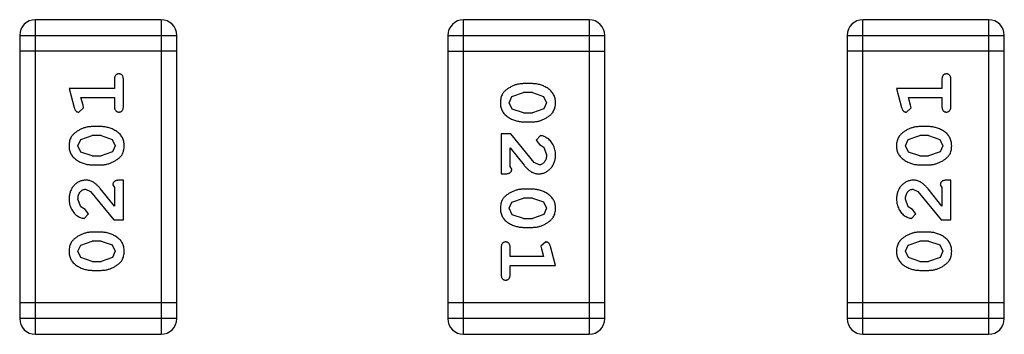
# Model space of a CAD drawing. Header units: inches. Extents: x -50 to 60, y -7 to 68.
# Tile 55 of 108: x -32.458 to -30.548, y 50.189 to 50.798. Entities that reach past the tile are written whole.
import ezdxf

# ---------------------------------------------------------------- set-up
doc = ezdxf.new("R2010")
doc.units = ezdxf.units.IN
doc.header["$LTSCALE"] = 1.21
doc.header["$MEASUREMENT"] = 0
doc.layers.get('0').update_dxf_attribs({"linetype": 'CONTINUOUS'})

msp = doc.modelspace()

# ---------------------------------------------------------------- linework, layer by layer
at = {"color": 7, "linetype": 'Continuous'}
for p, q in [((-32.4277, 50.1889), (-32.4277, 50.7985)), ((-32.1839, 50.7985), (-32.4277, 50.7985)), ((-32.1839, 50.7985), (-32.1839, 50.1889)), ((-31.5974, 50.1888), (-31.5974, 50.7984)), ((-31.3536, 50.7984), (-31.5974, 50.7984)), ((-31.3536, 50.7984), (-31.3536, 50.1888)), ((-30.8227, 50.1889), (-30.8227, 50.7985)), ((-30.5789, 50.7985), (-30.8227, 50.7985)), ((-30.5789, 50.7985), (-30.5789, 50.1889)), ((-32.4582, 50.768), (-32.4582, 50.2193)), ((-32.4582, 50.768), (-32.1534, 50.768)), ((-32.1534, 50.2193), (-32.1534, 50.768)), ((-31.6279, 50.7679), (-31.6279, 50.2193)), ((-31.6279, 50.7679), (-31.3231, 50.7679)), ((-31.3231, 50.2193), (-31.3231, 50.7679)), ((-30.8532, 50.768), (-30.8532, 50.2193)), ((-30.8532, 50.768), (-30.5484, 50.768)), ((-30.5484, 50.2193), (-30.5484, 50.768)), ((-32.1534, 50.7375), (-32.4582, 50.7375)), ((-31.6279, 50.7374), (-31.3231, 50.7374)), ((-30.5484, 50.7375), (-30.8532, 50.7375)), ((-32.2743, 50.6824), (-32.2743, 50.6651)), ((-32.257, 50.6305), (-32.257, 50.6824)), ((-31.4635, 50.6745), (-31.4813, 50.6745)), ((-30.6693, 50.6824), (-30.6693, 50.6651)), ((-30.652, 50.6305), (-30.652, 50.6824)), ((-32.3624, 50.6651), (-32.3525, 50.6285)), ((-32.2743, 50.6651), (-32.3624, 50.6651)), ((-31.5086, 50.6374), (-31.5033, 50.6495)), ((-31.5033, 50.6495), (-31.481, 50.6572)), ((-31.4638, 50.6572), (-31.481, 50.6572)), ((-31.4638, 50.6572), (-31.442, 50.6499)), ((-31.442, 50.6499), (-31.4362, 50.6376)), ((-30.7574, 50.6651), (-30.7475, 50.6285)), ((-30.6693, 50.6651), (-30.7574, 50.6651)), ((-32.3351, 50.6328), (-32.3393, 50.6478)), ((-32.3393, 50.6478), (-32.2743, 50.6478)), ((-32.3341, 50.6274), (-32.3351, 50.6328)), ((-32.2743, 50.6478), (-32.2743, 50.6305)), ((-31.5028, 50.6251), (-31.5086, 50.6374)), ((-31.4362, 50.6376), (-31.4415, 50.6254)), ((-30.7301, 50.6328), (-30.7343, 50.6478)), ((-30.7343, 50.6478), (-30.6693, 50.6478)), ((-30.7291, 50.6274), (-30.7301, 50.6328)), ((-30.6693, 50.6478), (-30.6693, 50.6305)), ((-32.3434, 50.6195), (-32.3341, 50.6274)), ((-31.481, 50.6179), (-31.5028, 50.6251)), ((-31.481, 50.6179), (-31.4638, 50.6179)), ((-31.4415, 50.6254), (-31.4638, 50.6179)), ((-30.7384, 50.6195), (-30.7291, 50.6274)), ((-32.3001, 50.5912), (-32.3178, 50.5912)), ((-31.4813, 50.6005), (-31.4635, 50.6005)), ((-30.695, 50.5912), (-30.7128, 50.5912)), ((-32.3398, 50.5663), (-32.3175, 50.5739)), ((-32.3003, 50.5739), (-32.3175, 50.5739)), ((-32.3003, 50.5739), (-32.2786, 50.5666)), ((-31.5243, 50.577), (-31.5243, 50.4999)), ((-31.5054, 50.577), (-31.5243, 50.577)), ((-31.4604, 50.5219), (-31.5054, 50.577)), ((-31.4482, 50.5738), (-31.4566, 50.565)), ((-30.7348, 50.5663), (-30.7125, 50.5739)), ((-30.6953, 50.5739), (-30.7125, 50.5739)), ((-30.6953, 50.5739), (-30.6735, 50.5666)), ((-32.3451, 50.5542), (-32.3398, 50.5663)), ((-32.3393, 50.5418), (-32.3451, 50.5542)), ((-32.2786, 50.5666), (-32.2727, 50.5543)), ((-32.2727, 50.5543), (-32.278, 50.5422)), ((-31.4566, 50.565), (-31.4501, 50.5565)), ((-31.4501, 50.5565), (-31.4416, 50.5515)), ((-30.7401, 50.5542), (-30.7348, 50.5663)), ((-30.7343, 50.5418), (-30.7401, 50.5542)), ((-30.6735, 50.5666), (-30.6677, 50.5543)), ((-30.6677, 50.5543), (-30.673, 50.5422)), ((-32.3175, 50.5346), (-32.3393, 50.5418)), ((-32.3175, 50.5346), (-32.3003, 50.5346)), ((-32.278, 50.5422), (-32.3003, 50.5346)), ((-31.507, 50.514), (-31.507, 50.5502)), ((-31.507, 50.5502), (-31.4799, 50.5166)), ((-31.4416, 50.5515), (-31.4362, 50.5367)), ((-30.7125, 50.5346), (-30.7343, 50.5418)), ((-30.7125, 50.5346), (-30.6953, 50.5346)), ((-30.673, 50.5422), (-30.6953, 50.5346)), ((-32.3178, 50.5172), (-32.3001, 50.5172)), ((-31.4507, 50.5172), (-31.4604, 50.5219)), ((-30.7128, 50.5172), (-30.695, 50.5172)), ((-31.5243, 50.4999), (-31.5164, 50.4999)), ((-31.5038, 50.5085), (-31.507, 50.514)), ((-32.2775, 50.4787), (-32.2743, 50.4732)), ((-32.257, 50.4874), (-32.2649, 50.4874)), ((-32.257, 50.4103), (-32.257, 50.4874)), ((-30.6725, 50.4787), (-30.6693, 50.4732)), ((-30.652, 50.4874), (-30.6599, 50.4874)), ((-30.652, 50.4103), (-30.652, 50.4874)), ((-32.3306, 50.4701), (-32.3209, 50.4653)), ((-32.3209, 50.4653), (-32.2759, 50.4103)), ((-32.2743, 50.437), (-32.3014, 50.4706)), ((-32.2743, 50.4732), (-32.2743, 50.437)), ((-31.4635, 50.47), (-31.4813, 50.47)), ((-30.7256, 50.4701), (-30.7159, 50.4653)), ((-30.7159, 50.4653), (-30.6709, 50.4103)), ((-30.6693, 50.437), (-30.6963, 50.4706)), ((-30.6693, 50.4732), (-30.6693, 50.437)), ((-32.3397, 50.4357), (-32.3451, 50.4506)), ((-31.5086, 50.4329), (-31.5033, 50.445)), ((-31.5033, 50.445), (-31.481, 50.4527)), ((-31.4638, 50.4527), (-31.481, 50.4527)), ((-31.4638, 50.4527), (-31.442, 50.4454)), ((-31.442, 50.4454), (-31.4362, 50.4331)), ((-30.7347, 50.4357), (-30.7401, 50.4506)), ((-32.3312, 50.4307), (-32.3397, 50.4357)), ((-32.3331, 50.4134), (-32.3247, 50.4222)), ((-32.3247, 50.4222), (-32.3312, 50.4307)), ((-31.5028, 50.4206), (-31.5086, 50.4329)), ((-31.481, 50.4133), (-31.5028, 50.4206)), ((-31.4415, 50.4209), (-31.4638, 50.4133)), ((-31.4362, 50.4331), (-31.4415, 50.4209)), ((-30.7262, 50.4307), (-30.7347, 50.4357)), ((-30.7281, 50.4134), (-30.7197, 50.4222)), ((-30.7197, 50.4222), (-30.7262, 50.4307)), ((-32.2759, 50.4103), (-32.257, 50.4103)), ((-31.481, 50.4133), (-31.4638, 50.4133)), ((-30.6709, 50.4103), (-30.652, 50.4103)), ((-32.3001, 50.3867), (-32.3178, 50.3867)), ((-31.4813, 50.396), (-31.4635, 50.396)), ((-30.695, 50.3867), (-30.7128, 50.3867)), ((-32.3451, 50.3497), (-32.3398, 50.3618)), ((-32.3398, 50.3618), (-32.3175, 50.3694)), ((-32.3003, 50.3694), (-32.3175, 50.3694)), ((-32.3003, 50.3694), (-32.2786, 50.3621)), ((-32.2786, 50.3621), (-32.2727, 50.3498)), ((-31.4379, 50.3677), (-31.4472, 50.3598)), ((-30.7401, 50.3497), (-30.7348, 50.3618)), ((-30.7348, 50.3618), (-30.7125, 50.3694)), ((-30.6953, 50.3694), (-30.7125, 50.3694)), ((-30.6953, 50.3694), (-30.6735, 50.3621)), ((-30.6735, 50.3621), (-30.6677, 50.3498)), ((-32.3393, 50.3373), (-32.3451, 50.3497)), ((-32.2727, 50.3498), (-32.278, 50.3377)), ((-31.5243, 50.3567), (-31.5243, 50.3048)), ((-31.507, 50.3394), (-31.507, 50.3567)), ((-31.4472, 50.3598), (-31.4462, 50.3544)), ((-31.4462, 50.3544), (-31.442, 50.3394)), ((-31.4189, 50.3221), (-31.4288, 50.3587)), ((-30.7343, 50.3373), (-30.7401, 50.3497)), ((-30.6677, 50.3498), (-30.673, 50.3377)), ((-32.3175, 50.33), (-32.3393, 50.3373)), ((-32.3175, 50.33), (-32.3003, 50.33)), ((-32.278, 50.3377), (-32.3003, 50.33)), ((-31.442, 50.3394), (-31.507, 50.3394)), ((-30.7125, 50.33), (-30.7343, 50.3373)), ((-30.7125, 50.33), (-30.6953, 50.33)), ((-30.673, 50.3377), (-30.6953, 50.33)), ((-32.3178, 50.3127), (-32.3001, 50.3127)), ((-31.507, 50.3048), (-31.507, 50.3221)), ((-31.507, 50.3221), (-31.4189, 50.3221)), ((-30.7128, 50.3127), (-30.695, 50.3127)), ((-32.1534, 50.2498), (-32.4582, 50.2498)), ((-31.3231, 50.2497), (-31.6279, 50.2497)), ((-30.5484, 50.2498), (-30.8532, 50.2498)), ((-32.1534, 50.2193), (-32.4582, 50.2193)), ((-31.3231, 50.2193), (-31.6279, 50.2193)), ((-30.5484, 50.2193), (-30.8532, 50.2193)), ((-32.4277, 50.1889), (-32.1839, 50.1889)), ((-31.5974, 50.1888), (-31.3536, 50.1888)), ((-30.8227, 50.1889), (-30.5789, 50.1889))]:
    msp.add_line(p, q, dxfattribs=at)
for centre, start, end in [((-32.4277, 50.768), 90, 180), ((-32.1839, 50.768), 0, 90), ((-31.5974, 50.7679), 90, 180), ((-31.3536, 50.7679), 0, 90), ((-30.8227, 50.768), 90, 180), ((-30.5789, 50.768), 0, 90), ((-32.4277, 50.2193), 180, 270), ((-32.1839, 50.2193), 270, 0), ((-31.5974, 50.2193), 180, 270), ((-31.3536, 50.2193), 270, 0), ((-30.8227, 50.2193), 180, 270), ((-30.5789, 50.2193), 270, 0)]:
    msp.add_arc(centre, 0.0305, start, end, dxfattribs=at)
for points, knots in [([(-32.2657, 50.6934), (-32.2663, 50.6934), (-32.2675, 50.6933), (-32.2691, 50.6928), (-32.2706, 50.692), (-32.272, 50.6908), (-32.273, 50.6893), (-32.2738, 50.6873), (-32.2743, 50.685), (-32.2743, 50.6833), (-32.2743, 50.6824)], [0, 0, 0, 0, 0.11517, 0.223509, 0.328254, 0.438012, 0.553651, 0.682263, 0.830856, 1, 1, 1, 1]), ([(-32.257, 50.6824), (-32.257, 50.6833), (-32.2571, 50.685), (-32.2576, 50.6873), (-32.2583, 50.6893), (-32.2594, 50.6908), (-32.2607, 50.692), (-32.2622, 50.6928), (-32.2639, 50.6933), (-32.2651, 50.6934), (-32.2657, 50.6934)], [0, 0, 0, 0, 0.169012, 0.317488, 0.445429, 0.560977, 0.67065, 0.776666, 0.88492, 1, 1, 1, 1]), ([(-30.6607, 50.6934), (-30.6613, 50.6934), (-30.6625, 50.6933), (-30.6641, 50.6928), (-30.6656, 50.692), (-30.667, 50.6908), (-30.668, 50.6893), (-30.6688, 50.6873), (-30.6692, 50.685), (-30.6693, 50.6833), (-30.6693, 50.6824)], [0, 0, 0, 0, 0.11517, 0.223509, 0.328254, 0.438012, 0.553651, 0.682263, 0.830856, 1, 1, 1, 1]), ([(-30.652, 50.6824), (-30.652, 50.6833), (-30.6521, 50.685), (-30.6525, 50.6873), (-30.6532, 50.6893), (-30.6543, 50.6908), (-30.6557, 50.692), (-30.6572, 50.6928), (-30.6589, 50.6933), (-30.66, 50.6934), (-30.6607, 50.6934)], [0, 0, 0, 0, 0.169012, 0.317488, 0.445429, 0.560977, 0.67065, 0.776666, 0.88492, 1, 1, 1, 1]), ([(-31.4813, 50.6745), (-31.4823, 50.6745), (-31.4845, 50.6744), (-31.4876, 50.6741), (-31.4908, 50.6736), (-31.4939, 50.6729), (-31.4969, 50.6721), (-31.4999, 50.6709), (-31.5029, 50.6697), (-31.5057, 50.6682), (-31.5085, 50.6666), (-31.511, 50.665), (-31.5133, 50.6634), (-31.5154, 50.6617), (-31.5173, 50.66), (-31.519, 50.6583), (-31.5204, 50.6566), (-31.522, 50.6542), (-31.5236, 50.651), (-31.5249, 50.6468), (-31.5257, 50.6423), (-31.5258, 50.6391), (-31.5259, 50.6374)], [0, 0, 0, 0, 0.049886, 0.09882, 0.148132, 0.19689, 0.246038, 0.295176, 0.345305, 0.395692, 0.445312, 0.491875, 0.535813, 0.577009, 0.616081, 0.652689, 0.687585, 0.720206, 0.785062, 0.85223, 0.923759, 1, 1, 1, 1]), ([(-31.4189, 50.6377), (-31.4189, 50.6391), (-31.419, 50.6419), (-31.4197, 50.646), (-31.4208, 50.6499), (-31.4224, 50.6534), (-31.4245, 50.6567), (-31.427, 50.6598), (-31.43, 50.6626), (-31.4334, 50.665), (-31.4369, 50.6672), (-31.4406, 50.6692), (-31.4443, 50.6708), (-31.4481, 50.6721), (-31.4519, 50.6732), (-31.4557, 50.6739), (-31.4596, 50.6744), (-31.4622, 50.6745), (-31.4635, 50.6745)], [0, 0, 0, 0, 0.06692, 0.130834, 0.19258, 0.252759, 0.312631, 0.373411, 0.436359, 0.501894, 0.568244, 0.632472, 0.69556, 0.757163, 0.818592, 0.878885, 0.939235, 1, 1, 1, 1]), ([(-32.2743, 50.6305), (-32.2743, 50.6296), (-32.2743, 50.6279), (-32.2738, 50.6256), (-32.273, 50.6237), (-32.272, 50.6221), (-32.2706, 50.6209), (-32.2691, 50.6201), (-32.2675, 50.6196), (-32.2663, 50.6195), (-32.2657, 50.6195)], [0, 0, 0, 0, 0.169102, 0.317658, 0.446239, 0.563118, 0.671828, 0.776546, 0.884858, 1, 1, 1, 1]), ([(-32.2657, 50.6195), (-32.2651, 50.6195), (-32.2639, 50.6196), (-32.2622, 50.6201), (-32.2607, 50.6209), (-32.2593, 50.6221), (-32.2583, 50.6236), (-32.2575, 50.6256), (-32.2571, 50.6279), (-32.257, 50.6296), (-32.257, 50.6305)], [0, 0, 0, 0, 0.115051, 0.223278, 0.329269, 0.437893, 0.554681, 0.682591, 0.83103, 1, 1, 1, 1]), ([(-31.5259, 50.6374), (-31.5258, 50.636), (-31.5258, 50.6332), (-31.525, 50.6291), (-31.5239, 50.6253), (-31.5223, 50.6217), (-31.5203, 50.6183), (-31.5178, 50.6153), (-31.5148, 50.6125), (-31.5115, 50.6101), (-31.5079, 50.6079), (-31.5042, 50.6059), (-31.5005, 50.6043), (-31.4967, 50.6029), (-31.4929, 50.6019), (-31.4891, 50.6011), (-31.4852, 50.6006), (-31.4826, 50.6006), (-31.4813, 50.6005)], [0, 0, 0, 0, 0.067217, 0.131051, 0.19272, 0.252824, 0.312745, 0.373449, 0.436041, 0.501494, 0.567761, 0.632087, 0.695096, 0.757109, 0.817993, 0.878657, 0.939311, 1, 1, 1, 1]), ([(-31.4635, 50.6005), (-31.4624, 50.6006), (-31.4603, 50.6006), (-31.4571, 50.6009), (-31.454, 50.6014), (-31.4509, 50.6021), (-31.4478, 50.603), (-31.4448, 50.6041), (-31.4418, 50.6054), (-31.4389, 50.6069), (-31.4362, 50.6085), (-31.4337, 50.6102), (-31.4313, 50.6118), (-31.4292, 50.6135), (-31.4274, 50.6152), (-31.4257, 50.6169), (-31.4243, 50.6186), (-31.4227, 50.621), (-31.4211, 50.6242), (-31.4198, 50.6284), (-31.419, 50.6329), (-31.4189, 50.6361), (-31.4189, 50.6377)], [0, 0, 0, 0, 0.049855, 0.099516, 0.148482, 0.19758, 0.246804, 0.296268, 0.346517, 0.397047, 0.446826, 0.49336, 0.537801, 0.579207, 0.617974, 0.654833, 0.689171, 0.722088, 0.786392, 0.853518, 0.924186, 1, 1, 1, 1]), ([(-30.6693, 50.6305), (-30.6693, 50.6296), (-30.6692, 50.6279), (-30.6688, 50.6256), (-30.668, 50.6237), (-30.667, 50.6221), (-30.6656, 50.6209), (-30.6641, 50.6201), (-30.6625, 50.6196), (-30.6613, 50.6195), (-30.6607, 50.6195)], [0, 0, 0, 0, 0.169102, 0.317658, 0.446239, 0.563118, 0.671828, 0.776546, 0.884858, 1, 1, 1, 1]), ([(-30.6607, 50.6195), (-30.66, 50.6195), (-30.6589, 50.6196), (-30.6572, 50.6201), (-30.6557, 50.6209), (-30.6543, 50.6221), (-30.6533, 50.6236), (-30.6525, 50.6256), (-30.6521, 50.6279), (-30.652, 50.6296), (-30.652, 50.6305)], [0, 0, 0, 0, 0.115051, 0.223278, 0.329269, 0.437893, 0.554681, 0.682591, 0.83103, 1, 1, 1, 1]), ([(-32.3525, 50.6285), (-32.3523, 50.6277), (-32.3518, 50.6261), (-32.351, 50.6241), (-32.3501, 50.6224), (-32.349, 50.6212), (-32.3478, 50.6204), (-32.3465, 50.6199), (-32.345, 50.6195), (-32.3439, 50.6195), (-32.3434, 50.6195)], [0, 0, 0, 0, 0.187321, 0.344927, 0.475328, 0.579604, 0.674244, 0.773631, 0.882025, 1, 1, 1, 1]), ([(-30.7475, 50.6285), (-30.7473, 50.6277), (-30.7468, 50.6261), (-30.746, 50.6241), (-30.745, 50.6224), (-30.744, 50.6212), (-30.7428, 50.6204), (-30.7415, 50.6199), (-30.74, 50.6195), (-30.7389, 50.6195), (-30.7384, 50.6195)], [0, 0, 0, 0, 0.187321, 0.344927, 0.475328, 0.579604, 0.674244, 0.773631, 0.882025, 1, 1, 1, 1]), ([(-32.3178, 50.5912), (-32.3189, 50.5912), (-32.321, 50.5911), (-32.3242, 50.5908), (-32.3273, 50.5903), (-32.3305, 50.5896), (-32.3335, 50.5887), (-32.3365, 50.5876), (-32.3395, 50.5863), (-32.3424, 50.5848), (-32.3451, 50.5832), (-32.3476, 50.5816), (-32.35, 50.5799), (-32.3521, 50.5782), (-32.3539, 50.5765), (-32.3556, 50.5748), (-32.357, 50.5731), (-32.3586, 50.5707), (-32.3602, 50.5676), (-32.3615, 50.5634), (-32.3623, 50.5588), (-32.3624, 50.5557), (-32.3624, 50.554)], [0, 0, 0, 0, 0.049855, 0.099516, 0.148482, 0.19758, 0.246804, 0.296268, 0.346517, 0.397047, 0.446826, 0.49336, 0.537801, 0.579207, 0.617974, 0.654833, 0.689171, 0.722088, 0.786392, 0.853518, 0.924186, 1, 1, 1, 1]), ([(-32.2554, 50.5543), (-32.2555, 50.5557), (-32.2556, 50.5586), (-32.2563, 50.5626), (-32.2574, 50.5665), (-32.259, 50.5701), (-32.261, 50.5734), (-32.2635, 50.5764), (-32.2665, 50.5792), (-32.2699, 50.5817), (-32.2735, 50.5839), (-32.2771, 50.5858), (-32.2808, 50.5875), (-32.2846, 50.5888), (-32.2884, 50.5899), (-32.2923, 50.5907), (-32.2961, 50.5911), (-32.2988, 50.5912), (-32.3001, 50.5912)], [0, 0, 0, 0, 0.067217, 0.131051, 0.19272, 0.252824, 0.312745, 0.373449, 0.436041, 0.501494, 0.567761, 0.632087, 0.695096, 0.757109, 0.817993, 0.878657, 0.939311, 1, 1, 1, 1]), ([(-30.7128, 50.5912), (-30.7139, 50.5912), (-30.716, 50.5911), (-30.7192, 50.5908), (-30.7223, 50.5903), (-30.7254, 50.5896), (-30.7285, 50.5887), (-30.7315, 50.5876), (-30.7345, 50.5863), (-30.7373, 50.5848), (-30.7401, 50.5832), (-30.7426, 50.5816), (-30.745, 50.5799), (-30.7471, 50.5782), (-30.7489, 50.5765), (-30.7506, 50.5748), (-30.752, 50.5731), (-30.7536, 50.5707), (-30.7552, 50.5676), (-30.7565, 50.5634), (-30.7573, 50.5588), (-30.7574, 50.5557), (-30.7574, 50.554)], [0, 0, 0, 0, 0.049855, 0.099516, 0.148482, 0.19758, 0.246804, 0.296268, 0.346517, 0.397047, 0.446826, 0.49336, 0.537801, 0.579207, 0.617974, 0.654833, 0.689171, 0.722088, 0.786392, 0.853518, 0.924186, 1, 1, 1, 1]), ([(-30.6504, 50.5543), (-30.6505, 50.5557), (-30.6505, 50.5586), (-30.6513, 50.5626), (-30.6524, 50.5665), (-30.654, 50.5701), (-30.656, 50.5734), (-30.6585, 50.5764), (-30.6615, 50.5792), (-30.6648, 50.5817), (-30.6684, 50.5839), (-30.6721, 50.5858), (-30.6758, 50.5875), (-30.6796, 50.5888), (-30.6834, 50.5899), (-30.6872, 50.5907), (-30.6911, 50.5911), (-30.6937, 50.5912), (-30.695, 50.5912)], [0, 0, 0, 0, 0.067217, 0.131051, 0.19272, 0.252824, 0.312745, 0.373449, 0.436041, 0.501494, 0.567761, 0.632087, 0.695096, 0.757109, 0.817993, 0.878657, 0.939311, 1, 1, 1, 1]), ([(-31.4189, 50.5365), (-31.4189, 50.5382), (-31.4191, 50.5416), (-31.4199, 50.5465), (-31.4214, 50.5513), (-31.4233, 50.5558), (-31.4258, 50.5599), (-31.4286, 50.5636), (-31.4319, 50.5667), (-31.4355, 50.5692), (-31.439, 50.5712), (-31.4423, 50.5727), (-31.4454, 50.5736), (-31.4473, 50.5737), (-31.4482, 50.5738)], [0, 0, 0, 0, 0.098286, 0.193983, 0.289056, 0.384352, 0.477435, 0.566197, 0.652355, 0.737986, 0.818188, 0.887401, 0.94802, 1, 1, 1, 1]), ([(-32.3624, 50.554), (-32.3624, 50.5526), (-32.3623, 50.5498), (-32.3616, 50.5457), (-32.3605, 50.5419), (-32.3589, 50.5383), (-32.3568, 50.535), (-32.3543, 50.532), (-32.3513, 50.5292), (-32.348, 50.5267), (-32.3444, 50.5245), (-32.3407, 50.5226), (-32.337, 50.5209), (-32.3332, 50.5196), (-32.3294, 50.5185), (-32.3256, 50.5178), (-32.3217, 50.5173), (-32.3191, 50.5173), (-32.3178, 50.5172)], [0, 0, 0, 0, 0.06692, 0.130834, 0.19258, 0.252759, 0.312631, 0.373411, 0.436359, 0.501894, 0.568244, 0.632472, 0.69556, 0.757163, 0.818592, 0.878885, 0.939235, 1, 1, 1, 1]), ([(-32.3001, 50.5172), (-32.299, 50.5173), (-32.2969, 50.5173), (-32.2937, 50.5176), (-32.2906, 50.5181), (-32.2875, 50.5188), (-32.2844, 50.5197), (-32.2814, 50.5208), (-32.2785, 50.5221), (-32.2756, 50.5235), (-32.2728, 50.5251), (-32.2703, 50.5267), (-32.268, 50.5284), (-32.2659, 50.53), (-32.264, 50.5317), (-32.2623, 50.5334), (-32.2609, 50.5352), (-32.2593, 50.5375), (-32.2577, 50.5407), (-32.2564, 50.5449), (-32.2556, 50.5495), (-32.2555, 50.5526), (-32.2554, 50.5543)], [0, 0, 0, 0, 0.049886, 0.09882, 0.148132, 0.19689, 0.246038, 0.295176, 0.345305, 0.395692, 0.445312, 0.491875, 0.535813, 0.577009, 0.616081, 0.652689, 0.687585, 0.720206, 0.785062, 0.85223, 0.923759, 1, 1, 1, 1]), ([(-30.7574, 50.554), (-30.7574, 50.5526), (-30.7573, 50.5498), (-30.7566, 50.5457), (-30.7555, 50.5419), (-30.7539, 50.5383), (-30.7518, 50.535), (-30.7493, 50.532), (-30.7463, 50.5292), (-30.7429, 50.5267), (-30.7394, 50.5245), (-30.7357, 50.5226), (-30.732, 50.5209), (-30.7282, 50.5196), (-30.7244, 50.5185), (-30.7206, 50.5178), (-30.7167, 50.5173), (-30.7141, 50.5173), (-30.7128, 50.5172)], [0, 0, 0, 0, 0.06692, 0.130834, 0.19258, 0.252759, 0.312631, 0.373411, 0.436359, 0.501894, 0.568244, 0.632472, 0.69556, 0.757163, 0.818592, 0.878885, 0.939235, 1, 1, 1, 1]), ([(-30.695, 50.5172), (-30.694, 50.5173), (-30.6918, 50.5173), (-30.6887, 50.5176), (-30.6855, 50.5181), (-30.6824, 50.5188), (-30.6794, 50.5197), (-30.6764, 50.5208), (-30.6734, 50.5221), (-30.6706, 50.5235), (-30.6678, 50.5251), (-30.6653, 50.5267), (-30.663, 50.5284), (-30.6609, 50.53), (-30.659, 50.5317), (-30.6573, 50.5334), (-30.6559, 50.5352), (-30.6543, 50.5375), (-30.6527, 50.5407), (-30.6514, 50.5449), (-30.6506, 50.5495), (-30.6505, 50.5526), (-30.6504, 50.5543)], [0, 0, 0, 0, 0.049886, 0.09882, 0.148132, 0.19689, 0.246038, 0.295176, 0.345305, 0.395692, 0.445312, 0.491875, 0.535813, 0.577009, 0.616081, 0.652689, 0.687585, 0.720206, 0.785062, 0.85223, 0.923759, 1, 1, 1, 1]), ([(-31.4517, 50.4999), (-31.4505, 50.4999), (-31.4483, 50.5), (-31.4451, 50.5004), (-31.442, 50.5013), (-31.439, 50.5024), (-31.4362, 50.5039), (-31.4335, 50.5056), (-31.4309, 50.5077), (-31.4284, 50.5101), (-31.4262, 50.5128), (-31.4242, 50.5156), (-31.4226, 50.5187), (-31.4212, 50.5219), (-31.4202, 50.5253), (-31.4194, 50.5289), (-31.419, 50.5327), (-31.4189, 50.5352), (-31.4189, 50.5365)], [0, 0, 0, 0, 0.060981, 0.120256, 0.178148, 0.236115, 0.293993, 0.352864, 0.413358, 0.476056, 0.539296, 0.602396, 0.665116, 0.728325, 0.792919, 0.859317, 0.928302, 1, 1, 1, 1]), ([(-31.4362, 50.5367), (-31.4362, 50.5353), (-31.4363, 50.5326), (-31.4372, 50.5288), (-31.4385, 50.5254), (-31.4405, 50.5225), (-31.4427, 50.5202), (-31.4452, 50.5184), (-31.4479, 50.5174), (-31.4498, 50.5172), (-31.4507, 50.5172)], [0, 0, 0, 0, 0.156344, 0.299348, 0.4327, 0.561, 0.682299, 0.791883, 0.89611, 1, 1, 1, 1]), ([(-31.4799, 50.5166), (-31.4792, 50.5157), (-31.4777, 50.5141), (-31.4755, 50.5117), (-31.4734, 50.5096), (-31.4714, 50.5077), (-31.4695, 50.5061), (-31.4677, 50.5047), (-31.4661, 50.5036), (-31.464, 50.5025), (-31.4615, 50.5014), (-31.4583, 50.5005), (-31.455, 50.5), (-31.4528, 50.4999), (-31.4517, 50.4999)], [0, 0, 0, 0, 0.103002, 0.197728, 0.285279, 0.365235, 0.437224, 0.502446, 0.560545, 0.611446, 0.707576, 0.80349, 0.900532, 1, 1, 1, 1]), ([(-31.5164, 50.4999), (-31.5154, 50.4999), (-31.5134, 50.4999), (-31.5107, 50.5004), (-31.5084, 50.501), (-31.5067, 50.5021), (-31.5054, 50.5034), (-31.5045, 50.5049), (-31.5039, 50.5067), (-31.5039, 50.5079), (-31.5038, 50.5085)], [0, 0, 0, 0, 0.1844, 0.34094, 0.473574, 0.586824, 0.690029, 0.789175, 0.890445, 1, 1, 1, 1]), ([(-32.3297, 50.4874), (-32.3308, 50.4873), (-32.333, 50.4872), (-32.3362, 50.4868), (-32.3393, 50.486), (-32.3423, 50.4848), (-32.3451, 50.4834), (-32.3479, 50.4816), (-32.3504, 50.4795), (-32.3529, 50.4771), (-32.3551, 50.4744), (-32.3571, 50.4716), (-32.3587, 50.4685), (-32.3601, 50.4653), (-32.3611, 50.4619), (-32.3619, 50.4583), (-32.3623, 50.4546), (-32.3624, 50.452), (-32.3624, 50.4507)], [0, 0, 0, 0, 0.060981, 0.120256, 0.178148, 0.236115, 0.293993, 0.352864, 0.413358, 0.476056, 0.539296, 0.602396, 0.665116, 0.728325, 0.792919, 0.859317, 0.928302, 1, 1, 1, 1]), ([(-32.3014, 50.4706), (-32.3021, 50.4715), (-32.3036, 50.4732), (-32.3058, 50.4755), (-32.308, 50.4776), (-32.3099, 50.4795), (-32.3118, 50.4811), (-32.3136, 50.4825), (-32.3152, 50.4836), (-32.3173, 50.4847), (-32.3198, 50.4858), (-32.323, 50.4867), (-32.3263, 50.4873), (-32.3285, 50.4873), (-32.3297, 50.4874)], [0, 0, 0, 0, 0.103002, 0.197728, 0.285279, 0.365235, 0.437224, 0.502446, 0.560545, 0.611446, 0.707576, 0.80349, 0.900532, 1, 1, 1, 1]), ([(-32.2649, 50.4874), (-32.266, 50.4873), (-32.2679, 50.4873), (-32.2706, 50.4868), (-32.2729, 50.4862), (-32.2746, 50.4851), (-32.2759, 50.4838), (-32.2768, 50.4823), (-32.2774, 50.4806), (-32.2774, 50.4793), (-32.2775, 50.4787)], [0, 0, 0, 0, 0.1844, 0.34094, 0.473574, 0.586824, 0.690029, 0.789175, 0.890445, 1, 1, 1, 1]), ([(-30.7246, 50.4874), (-30.7258, 50.4873), (-30.728, 50.4872), (-30.7312, 50.4868), (-30.7343, 50.486), (-30.7373, 50.4848), (-30.7401, 50.4834), (-30.7428, 50.4816), (-30.7454, 50.4795), (-30.7479, 50.4771), (-30.7501, 50.4744), (-30.7521, 50.4716), (-30.7537, 50.4685), (-30.7551, 50.4653), (-30.7561, 50.4619), (-30.7569, 50.4583), (-30.7573, 50.4546), (-30.7574, 50.452), (-30.7574, 50.4507)], [0, 0, 0, 0, 0.060981, 0.120256, 0.178148, 0.236115, 0.293993, 0.352864, 0.413358, 0.476056, 0.539296, 0.602396, 0.665116, 0.728325, 0.792919, 0.859317, 0.928302, 1, 1, 1, 1]), ([(-30.6963, 50.4706), (-30.6971, 50.4715), (-30.6986, 50.4732), (-30.7008, 50.4755), (-30.7029, 50.4776), (-30.7049, 50.4795), (-30.7068, 50.4811), (-30.7086, 50.4825), (-30.7102, 50.4836), (-30.7123, 50.4847), (-30.7148, 50.4858), (-30.718, 50.4867), (-30.7213, 50.4873), (-30.7235, 50.4873), (-30.7246, 50.4874)], [0, 0, 0, 0, 0.103002, 0.197728, 0.285279, 0.365235, 0.437224, 0.502446, 0.560545, 0.611446, 0.707576, 0.80349, 0.900532, 1, 1, 1, 1]), ([(-30.6599, 50.4874), (-30.6609, 50.4873), (-30.6629, 50.4873), (-30.6656, 50.4868), (-30.6679, 50.4862), (-30.6696, 50.4851), (-30.6709, 50.4838), (-30.6718, 50.4823), (-30.6724, 50.4806), (-30.6724, 50.4793), (-30.6725, 50.4787)], [0, 0, 0, 0, 0.1844, 0.34094, 0.473574, 0.586824, 0.690029, 0.789175, 0.890445, 1, 1, 1, 1]), ([(-32.3451, 50.4506), (-32.3451, 50.452), (-32.345, 50.4547), (-32.3441, 50.4585), (-32.3428, 50.4619), (-32.3408, 50.4647), (-32.3386, 50.4671), (-32.3361, 50.4688), (-32.3334, 50.4698), (-32.3315, 50.47), (-32.3306, 50.4701)], [0, 0, 0, 0, 0.156344, 0.299348, 0.4327, 0.561, 0.682299, 0.791883, 0.89611, 1, 1, 1, 1]), ([(-31.4813, 50.47), (-31.4823, 50.47), (-31.4845, 50.4699), (-31.4876, 50.4696), (-31.4908, 50.4691), (-31.4939, 50.4684), (-31.4969, 50.4676), (-31.4999, 50.4664), (-31.5029, 50.4652), (-31.5057, 50.4637), (-31.5085, 50.4621), (-31.511, 50.4605), (-31.5133, 50.4588), (-31.5154, 50.4572), (-31.5173, 50.4555), (-31.519, 50.4538), (-31.5204, 50.4521), (-31.522, 50.4497), (-31.5236, 50.4465), (-31.5249, 50.4423), (-31.5257, 50.4378), (-31.5258, 50.4346), (-31.5259, 50.4329)], [0, 0, 0, 0, 0.049886, 0.09882, 0.148132, 0.19689, 0.246038, 0.295176, 0.345305, 0.395692, 0.445312, 0.491875, 0.535813, 0.577009, 0.616081, 0.652689, 0.687585, 0.720206, 0.785062, 0.85223, 0.923759, 1, 1, 1, 1]), ([(-31.4189, 50.4332), (-31.4189, 50.4346), (-31.419, 50.4374), (-31.4197, 50.4415), (-31.4208, 50.4453), (-31.4224, 50.4489), (-31.4245, 50.4522), (-31.427, 50.4553), (-31.43, 50.4581), (-31.4334, 50.4605), (-31.4369, 50.4627), (-31.4406, 50.4646), (-31.4443, 50.4663), (-31.4481, 50.4676), (-31.4519, 50.4687), (-31.4557, 50.4694), (-31.4596, 50.4699), (-31.4622, 50.4699), (-31.4635, 50.47)], [0, 0, 0, 0, 0.06692, 0.130834, 0.19258, 0.252759, 0.312631, 0.373411, 0.436359, 0.501894, 0.568244, 0.632472, 0.69556, 0.757163, 0.818592, 0.878885, 0.939235, 1, 1, 1, 1]), ([(-30.7401, 50.4506), (-30.7401, 50.452), (-30.74, 50.4547), (-30.7391, 50.4585), (-30.7377, 50.4619), (-30.7358, 50.4647), (-30.7336, 50.4671), (-30.7311, 50.4688), (-30.7284, 50.4698), (-30.7265, 50.47), (-30.7256, 50.4701)], [0, 0, 0, 0, 0.156344, 0.299348, 0.4327, 0.561, 0.682299, 0.791883, 0.89611, 1, 1, 1, 1]), ([(-32.3624, 50.4507), (-32.3624, 50.449), (-32.3622, 50.4456), (-32.3614, 50.4407), (-32.36, 50.4359), (-32.358, 50.4315), (-32.3555, 50.4273), (-32.3527, 50.4237), (-32.3494, 50.4205), (-32.3458, 50.418), (-32.3423, 50.416), (-32.339, 50.4146), (-32.3359, 50.4136), (-32.334, 50.4135), (-32.3331, 50.4134)], [0, 0, 0, 0, 0.098286, 0.193983, 0.289056, 0.384352, 0.477435, 0.566197, 0.652355, 0.737986, 0.818188, 0.887401, 0.94802, 1, 1, 1, 1]), ([(-30.7574, 50.4507), (-30.7573, 50.449), (-30.7572, 50.4456), (-30.7564, 50.4407), (-30.7549, 50.4359), (-30.753, 50.4315), (-30.7505, 50.4273), (-30.7477, 50.4237), (-30.7444, 50.4205), (-30.7408, 50.418), (-30.7373, 50.416), (-30.734, 50.4146), (-30.7309, 50.4136), (-30.729, 50.4135), (-30.7281, 50.4134)], [0, 0, 0, 0, 0.098286, 0.193983, 0.289056, 0.384352, 0.477435, 0.566197, 0.652355, 0.737986, 0.818188, 0.887401, 0.94802, 1, 1, 1, 1]), ([(-31.5259, 50.4329), (-31.5258, 50.4315), (-31.5258, 50.4287), (-31.525, 50.4246), (-31.5239, 50.4207), (-31.5223, 50.4172), (-31.5203, 50.4138), (-31.5178, 50.4108), (-31.5148, 50.408), (-31.5115, 50.4055), (-31.5079, 50.4033), (-31.5042, 50.4014), (-31.5005, 50.3997), (-31.4967, 50.3984), (-31.4929, 50.3974), (-31.4891, 50.3966), (-31.4852, 50.3961), (-31.4826, 50.3961), (-31.4813, 50.396)], [0, 0, 0, 0, 0.067217, 0.131051, 0.19272, 0.252824, 0.312745, 0.373449, 0.436041, 0.501494, 0.567761, 0.632087, 0.695096, 0.757109, 0.817993, 0.878657, 0.939311, 1, 1, 1, 1]), ([(-31.4635, 50.396), (-31.4624, 50.3961), (-31.4603, 50.3961), (-31.4571, 50.3964), (-31.454, 50.3969), (-31.4509, 50.3976), (-31.4478, 50.3985), (-31.4448, 50.3996), (-31.4418, 50.4009), (-31.4389, 50.4024), (-31.4362, 50.404), (-31.4337, 50.4057), (-31.4313, 50.4073), (-31.4292, 50.409), (-31.4274, 50.4107), (-31.4257, 50.4124), (-31.4243, 50.4141), (-31.4227, 50.4165), (-31.4211, 50.4197), (-31.4198, 50.4238), (-31.419, 50.4284), (-31.4189, 50.4315), (-31.4189, 50.4332)], [0, 0, 0, 0, 0.049855, 0.099516, 0.148482, 0.19758, 0.246804, 0.296268, 0.346517, 0.397047, 0.446826, 0.49336, 0.537801, 0.579207, 0.617974, 0.654833, 0.689171, 0.722088, 0.786392, 0.853518, 0.924186, 1, 1, 1, 1]), ([(-32.3178, 50.3867), (-32.3189, 50.3867), (-32.321, 50.3866), (-32.3242, 50.3863), (-32.3273, 50.3858), (-32.3305, 50.3851), (-32.3335, 50.3842), (-32.3365, 50.3831), (-32.3395, 50.3818), (-32.3424, 50.3803), (-32.3451, 50.3787), (-32.3476, 50.3771), (-32.35, 50.3754), (-32.3521, 50.3737), (-32.3539, 50.372), (-32.3556, 50.3703), (-32.357, 50.3686), (-32.3586, 50.3662), (-32.3602, 50.363), (-32.3615, 50.3589), (-32.3623, 50.3543), (-32.3624, 50.3512), (-32.3624, 50.3495)], [0, 0, 0, 0, 0.049855, 0.099516, 0.148482, 0.19758, 0.246804, 0.296268, 0.346517, 0.397047, 0.446826, 0.49336, 0.537801, 0.579207, 0.617974, 0.654833, 0.689171, 0.722088, 0.786392, 0.853518, 0.924186, 1, 1, 1, 1]), ([(-32.2554, 50.3498), (-32.2555, 50.3512), (-32.2556, 50.354), (-32.2563, 50.3581), (-32.2574, 50.362), (-32.259, 50.3655), (-32.261, 50.3689), (-32.2635, 50.3719), (-32.2665, 50.3747), (-32.2699, 50.3772), (-32.2735, 50.3794), (-32.2771, 50.3813), (-32.2808, 50.383), (-32.2846, 50.3843), (-32.2884, 50.3854), (-32.2923, 50.3861), (-32.2961, 50.3866), (-32.2988, 50.3866), (-32.3001, 50.3867)], [0, 0, 0, 0, 0.067217, 0.131051, 0.19272, 0.252824, 0.312745, 0.373449, 0.436041, 0.501494, 0.567761, 0.632087, 0.695096, 0.757109, 0.817993, 0.878657, 0.939311, 1, 1, 1, 1]), ([(-30.7128, 50.3867), (-30.7139, 50.3867), (-30.716, 50.3866), (-30.7192, 50.3863), (-30.7223, 50.3858), (-30.7254, 50.3851), (-30.7285, 50.3842), (-30.7315, 50.3831), (-30.7345, 50.3818), (-30.7373, 50.3803), (-30.7401, 50.3787), (-30.7426, 50.3771), (-30.745, 50.3754), (-30.7471, 50.3737), (-30.7489, 50.372), (-30.7506, 50.3703), (-30.752, 50.3686), (-30.7536, 50.3662), (-30.7552, 50.363), (-30.7565, 50.3589), (-30.7573, 50.3543), (-30.7574, 50.3512), (-30.7574, 50.3495)], [0, 0, 0, 0, 0.049855, 0.099516, 0.148482, 0.19758, 0.246804, 0.296268, 0.346517, 0.397047, 0.446826, 0.49336, 0.537801, 0.579207, 0.617974, 0.654833, 0.689171, 0.722088, 0.786392, 0.853518, 0.924186, 1, 1, 1, 1]), ([(-30.6504, 50.3498), (-30.6505, 50.3512), (-30.6505, 50.354), (-30.6513, 50.3581), (-30.6524, 50.362), (-30.654, 50.3655), (-30.656, 50.3689), (-30.6585, 50.3719), (-30.6615, 50.3747), (-30.6648, 50.3772), (-30.6684, 50.3794), (-30.6721, 50.3813), (-30.6758, 50.383), (-30.6796, 50.3843), (-30.6834, 50.3854), (-30.6872, 50.3861), (-30.6911, 50.3866), (-30.6937, 50.3866), (-30.695, 50.3867)], [0, 0, 0, 0, 0.067217, 0.131051, 0.19272, 0.252824, 0.312745, 0.373449, 0.436041, 0.501494, 0.567761, 0.632087, 0.695096, 0.757109, 0.817993, 0.878657, 0.939311, 1, 1, 1, 1]), ([(-31.5156, 50.3677), (-31.5162, 50.3677), (-31.5174, 50.3676), (-31.5191, 50.3671), (-31.5206, 50.3663), (-31.522, 50.3651), (-31.523, 50.3636), (-31.5238, 50.3616), (-31.5242, 50.3593), (-31.5243, 50.3576), (-31.5243, 50.3567)], [0, 0, 0, 0, 0.115051, 0.223278, 0.329269, 0.437893, 0.554681, 0.682591, 0.83103, 1, 1, 1, 1]), ([(-31.507, 50.3567), (-31.507, 50.3576), (-31.5071, 50.3593), (-31.5075, 50.3616), (-31.5083, 50.3636), (-31.5093, 50.3651), (-31.5107, 50.3663), (-31.5122, 50.3671), (-31.5138, 50.3676), (-31.515, 50.3677), (-31.5156, 50.3677)], [0, 0, 0, 0, 0.169102, 0.317658, 0.446239, 0.563118, 0.671828, 0.776546, 0.884858, 1, 1, 1, 1]), ([(-31.4288, 50.3587), (-31.429, 50.3595), (-31.4295, 50.3611), (-31.4303, 50.3632), (-31.4313, 50.3648), (-31.4323, 50.366), (-31.4335, 50.3668), (-31.4348, 50.3673), (-31.4363, 50.3677), (-31.4374, 50.3677), (-31.4379, 50.3677)], [0, 0, 0, 0, 0.187321, 0.344927, 0.475328, 0.579604, 0.674244, 0.773631, 0.882025, 1, 1, 1, 1]), ([(-32.3624, 50.3495), (-32.3624, 50.3481), (-32.3623, 50.3453), (-32.3616, 50.3412), (-32.3605, 50.3374), (-32.3589, 50.3338), (-32.3568, 50.3305), (-32.3543, 50.3274), (-32.3513, 50.3247), (-32.348, 50.3222), (-32.3444, 50.32), (-32.3407, 50.3181), (-32.337, 50.3164), (-32.3332, 50.3151), (-32.3294, 50.314), (-32.3256, 50.3133), (-32.3217, 50.3128), (-32.3191, 50.3128), (-32.3178, 50.3127)], [0, 0, 0, 0, 0.06692, 0.130834, 0.19258, 0.252759, 0.312631, 0.373411, 0.436359, 0.501894, 0.568244, 0.632472, 0.69556, 0.757163, 0.818592, 0.878885, 0.939235, 1, 1, 1, 1]), ([(-32.3001, 50.3127), (-32.299, 50.3128), (-32.2969, 50.3128), (-32.2937, 50.3131), (-32.2906, 50.3136), (-32.2875, 50.3143), (-32.2844, 50.3152), (-32.2814, 50.3163), (-32.2785, 50.3175), (-32.2756, 50.319), (-32.2728, 50.3206), (-32.2703, 50.3222), (-32.268, 50.3239), (-32.2659, 50.3255), (-32.264, 50.3272), (-32.2623, 50.3289), (-32.2609, 50.3306), (-32.2593, 50.333), (-32.2577, 50.3362), (-32.2564, 50.3404), (-32.2556, 50.345), (-32.2555, 50.3481), (-32.2554, 50.3498)], [0, 0, 0, 0, 0.049886, 0.09882, 0.148132, 0.19689, 0.246038, 0.295176, 0.345305, 0.395692, 0.445312, 0.491875, 0.535813, 0.577009, 0.616081, 0.652689, 0.687585, 0.720206, 0.785062, 0.85223, 0.923759, 1, 1, 1, 1]), ([(-30.7574, 50.3495), (-30.7574, 50.3481), (-30.7573, 50.3453), (-30.7566, 50.3412), (-30.7555, 50.3374), (-30.7539, 50.3338), (-30.7518, 50.3305), (-30.7493, 50.3274), (-30.7463, 50.3247), (-30.7429, 50.3222), (-30.7394, 50.32), (-30.7357, 50.3181), (-30.732, 50.3164), (-30.7282, 50.3151), (-30.7244, 50.314), (-30.7206, 50.3133), (-30.7167, 50.3128), (-30.7141, 50.3128), (-30.7128, 50.3127)], [0, 0, 0, 0, 0.06692, 0.130834, 0.19258, 0.252759, 0.312631, 0.373411, 0.436359, 0.501894, 0.568244, 0.632472, 0.69556, 0.757163, 0.818592, 0.878885, 0.939235, 1, 1, 1, 1]), ([(-30.695, 50.3127), (-30.694, 50.3128), (-30.6918, 50.3128), (-30.6887, 50.3131), (-30.6855, 50.3136), (-30.6824, 50.3143), (-30.6794, 50.3152), (-30.6764, 50.3163), (-30.6734, 50.3175), (-30.6706, 50.319), (-30.6678, 50.3206), (-30.6653, 50.3222), (-30.663, 50.3239), (-30.6609, 50.3255), (-30.659, 50.3272), (-30.6573, 50.3289), (-30.6559, 50.3306), (-30.6543, 50.333), (-30.6527, 50.3362), (-30.6514, 50.3404), (-30.6506, 50.345), (-30.6505, 50.3481), (-30.6504, 50.3498)], [0, 0, 0, 0, 0.049886, 0.09882, 0.148132, 0.19689, 0.246038, 0.295176, 0.345305, 0.395692, 0.445312, 0.491875, 0.535813, 0.577009, 0.616081, 0.652689, 0.687585, 0.720206, 0.785062, 0.85223, 0.923759, 1, 1, 1, 1]), ([(-31.5243, 50.3048), (-31.5243, 50.3039), (-31.5242, 50.3022), (-31.5238, 50.2999), (-31.523, 50.2979), (-31.522, 50.2964), (-31.5206, 50.2952), (-31.5191, 50.2944), (-31.5174, 50.2939), (-31.5162, 50.2938), (-31.5156, 50.2938)], [0, 0, 0, 0, 0.169012, 0.317488, 0.445429, 0.560977, 0.67065, 0.776666, 0.88492, 1, 1, 1, 1]), ([(-31.5156, 50.2938), (-31.515, 50.2938), (-31.5138, 50.2939), (-31.5122, 50.2944), (-31.5107, 50.2952), (-31.5093, 50.2964), (-31.5083, 50.2979), (-31.5075, 50.2999), (-31.5071, 50.3022), (-31.507, 50.3039), (-31.507, 50.3048)], [0, 0, 0, 0, 0.11517, 0.223509, 0.328254, 0.438012, 0.553651, 0.682263, 0.830856, 1, 1, 1, 1])]:
    msp.add_open_spline(points, degree=3, knots=knots, dxfattribs=at)

doc.saveas('drawing.dxf')
